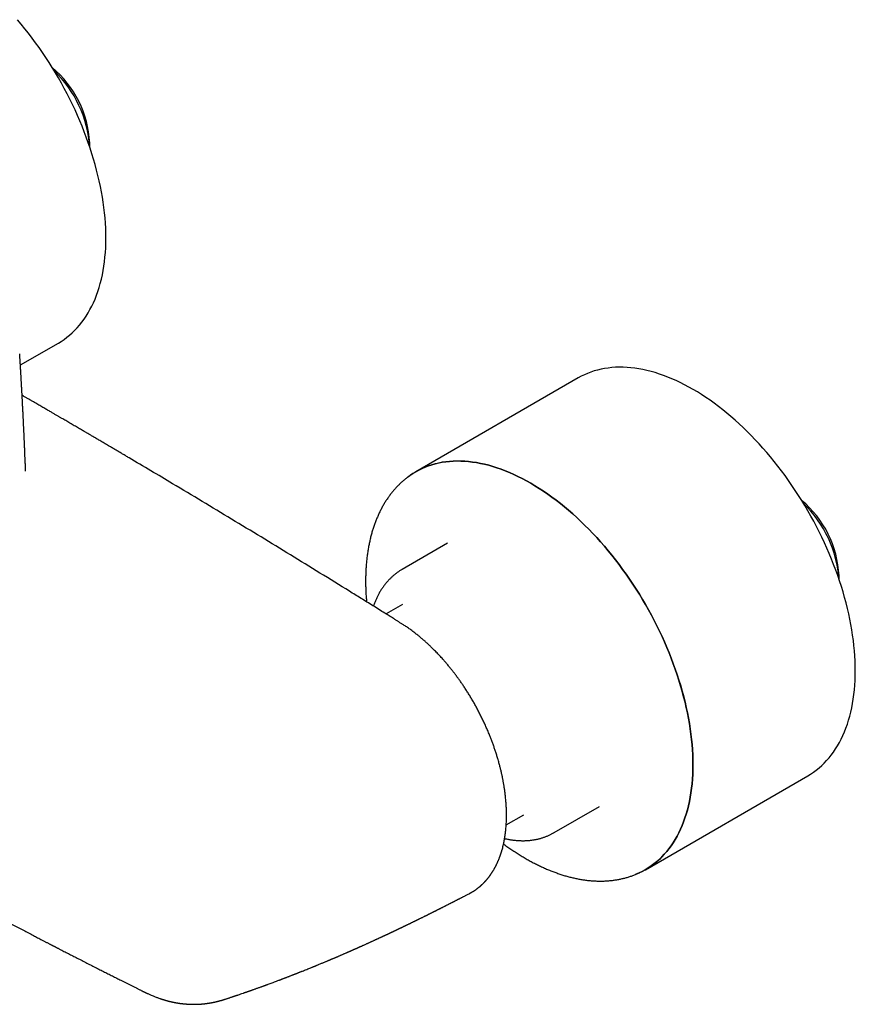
# Model space of a CAD drawing. Header units: millimetres. Extents: x 8 to 938, y 12 to 555.
# Tile 23 of 26: x 803 to 921, y 124 to 263. Entities that reach past the tile are written whole.
import ezdxf

# ---------------------------------------------------------------- set-up
doc = ezdxf.new("R2010")
doc.units = ezdxf.units.MM

msp = doc.modelspace()

# ---------------------------------------------------------------- linework, layer by layer
at = {"color": 7, "linetype": 'Continuous', "lineweight": 30}
for p, q in [((812.61, 245.12), (812.61, 245.69)), ((802.8, 214.26), (808.17, 217.36)), ((881.74, 212.42), (858.76, 199.15)), ((863.27, 189.06), (856.83, 185.34)), ((918.67, 183.89), (918.67, 184.46)), ((856.87, 180.37), (854.55, 179.03)), ((891.26, 142.86), (914.24, 156.13)), ((871.56, 149.18), (874.05, 150.62)), ((878.33, 148.1), (884.77, 151.81))]:
    msp.add_line(p, q, dxfattribs=at)
at = {"color": 7, "linetype": 'Continuous', "lineweight": 30, "flags": 128}
for points in [[(808.17, 217.36), (808.58, 217.6), (808.99, 217.88), (809.38, 218.17), (809.77, 218.48), (810.14, 218.81), (810.5, 219.16), (810.85, 219.53), (811.18, 219.91), (811.5, 220.31), (811.81, 220.73), (812.11, 221.17), (812.39, 221.62), (812.65, 222.09), (812.91, 222.57), (813.14, 223.07), (813.37, 223.59), (813.58, 224.12), (813.77, 224.67), (813.95, 225.23), (814.11, 225.8), (814.26, 226.39), (814.4, 226.99), (814.51, 227.6), (814.62, 228.23), (814.7, 228.86), (814.77, 229.51), (814.83, 230.17), (814.87, 230.84), (814.89, 231.52), (814.9, 232.21), (814.89, 232.91), (814.87, 233.62), (814.83, 234.34), (814.78, 235.06), (814.71, 235.79), (814.62, 236.53), (814.52, 237.27), (814.4, 238.02), (814.27, 238.77), (814.12, 239.53), (813.96, 240.29), (813.78, 241.06), (813.59, 241.83), (813.38, 242.6), (813.16, 243.38), (812.92, 244.15), (812.67, 244.93), (812.41, 245.7), (812.13, 246.48), (811.83, 247.26), (811.53, 248.03), (811.21, 248.8), (810.87, 249.57), (810.53, 250.34), (810.17, 251.11), (809.79, 251.87), (809.41, 252.62), (809.01, 253.38), (808.6, 254.12), (808.19, 254.86), (807.75, 255.6), (807.31, 256.32), (806.86, 257.04), (806.4, 257.75), (805.93, 258.46), (805.45, 259.15), (804.95, 259.84), (804.45, 260.51), (803.95, 261.18), (803.43, 261.83), (802.9, 262.47), (802.37, 263.1)], [(914.24, 156.13), (914.64, 156.37), (915.05, 156.65), (915.45, 156.94), (915.83, 157.25), (916.21, 157.58), (916.57, 157.93), (916.91, 158.3), (917.25, 158.68), (917.57, 159.08), (917.88, 159.5), (918.17, 159.94), (918.45, 160.39), (918.72, 160.86), (918.97, 161.34), (919.21, 161.84), (919.43, 162.36), (919.64, 162.89), (919.84, 163.44), (920.02, 164), (920.18, 164.57), (920.33, 165.16), (920.46, 165.76), (920.58, 166.37), (920.68, 167), (920.77, 167.63), (920.84, 168.28), (920.9, 168.94), (920.94, 169.61), (920.96, 170.29), (920.97, 170.98), (920.96, 171.68), (920.94, 172.39), (920.9, 173.1), (920.84, 173.83), (920.77, 174.56), (920.69, 175.3), (920.59, 176.04), (920.47, 176.79), (920.34, 177.54), (920.19, 178.3), (920.03, 179.06), (919.85, 179.83), (919.66, 180.6), (919.45, 181.37), (919.23, 182.15), (918.99, 182.92), (918.74, 183.7), (918.47, 184.47), (918.19, 185.25), (917.9, 186.03), (917.59, 186.8), (917.27, 187.57), (916.94, 188.34), (916.59, 189.11), (916.23, 189.88), (915.86, 190.64), (915.48, 191.39), (915.08, 192.15), (914.67, 192.89), (914.25, 193.63), (913.82, 194.37), (913.38, 195.09), (912.93, 195.81), (912.47, 196.52), (911.99, 197.23), (911.51, 197.92), (911.02, 198.61), (910.52, 199.28), (910.01, 199.95), (909.5, 200.6), (908.97, 201.24), (908.44, 201.87), (907.9, 202.49), (907.35, 203.1), (906.8, 203.69), (906.24, 204.27), (905.68, 204.84), (905.11, 205.39), (904.53, 205.93), (903.95, 206.46), (903.37, 206.96), (902.79, 207.46), (902.2, 207.93), (901.6, 208.39), (901.01, 208.84), (900.41, 209.26), (899.81, 209.67), (899.21, 210.07), (898.61, 210.44), (898.01, 210.8), (897.41, 211.14), (896.8, 211.46), (896.2, 211.76), (895.61, 212.04), (895.01, 212.31), (894.41, 212.55), (893.82, 212.78), (893.23, 212.98), (892.64, 213.17), (892.06, 213.33), (891.48, 213.48), (890.91, 213.61), (890.34, 213.71), (889.77, 213.8), (889.21, 213.87), (888.66, 213.91), (888.11, 213.94), (887.57, 213.94), (887.04, 213.93), (886.51, 213.89), (886, 213.83), (885.49, 213.76), (884.99, 213.66), (884.5, 213.54), (884.01, 213.41), (883.54, 213.25), (883.08, 213.07), (882.62, 212.88), (882.18, 212.66), (881.75, 212.43), (881.74, 212.42)], [(857.6, 198.38), (857.94, 198.63), (858.35, 198.91), (858.77, 199.16), (859.2, 199.4), (859.65, 199.61), (860.1, 199.81), (860.56, 199.99), (861.03, 200.14), (861.52, 200.28), (862.01, 200.4), (862.51, 200.49), (863.02, 200.57), (863.53, 200.62), (864.06, 200.66), (864.59, 200.68), (865.13, 200.67), (865.68, 200.65), (866.23, 200.6), (866.79, 200.53), (867.36, 200.45), (867.93, 200.34), (868.5, 200.22), (869.08, 200.07), (869.66, 199.9), (870.25, 199.72), (870.84, 199.51), (871.43, 199.29), (872.03, 199.04), (872.63, 198.78), (873.22, 198.49), (873.83, 198.19), (874.43, 197.87), (875.03, 197.53), (875.63, 197.18), (876.23, 196.8), (876.83, 196.41), (877.43, 196), (878.03, 195.57), (878.62, 195.13), (879.22, 194.67), (879.81, 194.19), (880.39, 193.7), (880.98, 193.19), (881.55, 192.67), (882.13, 192.13), (882.7, 191.57), (883.26, 191.01), (883.82, 190.43), (884.37, 189.83), (884.92, 189.23), (885.46, 188.61), (885.99, 187.98), (886.52, 187.33), (887.03, 186.68), (887.54, 186.01), (888.04, 185.34), (888.53, 184.65), (889.01, 183.96), (889.49, 183.26), (889.95, 182.55), (890.4, 181.83), (890.84, 181.1), (891.27, 180.37), (891.69, 179.63), (892.1, 178.88), (892.5, 178.13), (892.88, 177.37), (893.25, 176.61), (893.61, 175.85), (893.96, 175.08), (894.29, 174.31), (894.61, 173.53), (894.92, 172.76), (895.21, 171.98), (895.49, 171.21), (895.76, 170.43), (896.01, 169.65), (896.25, 168.88), (896.47, 168.11), (896.68, 167.33), (896.87, 166.56), (897.05, 165.8), (897.21, 165.03), (897.36, 164.28), (897.49, 163.52), (897.61, 162.77), (897.71, 162.03), (897.79, 161.29), (897.86, 160.56), (897.92, 159.84), (897.96, 159.12), (897.98, 158.42), (897.99, 157.72), (897.98, 157.03), (897.96, 156.35), (897.92, 155.68), (897.86, 155.02), (897.79, 154.37), (897.7, 153.73), (897.6, 153.11), (897.48, 152.49), (897.35, 151.89), (897.2, 151.3), (897.04, 150.73), (896.86, 150.17), (896.66, 149.62), (896.45, 149.09), (896.23, 148.58), (895.99, 148.08), (895.74, 147.59), (895.47, 147.12), (895.19, 146.67), (894.9, 146.23), (894.59, 145.82), (894.27, 145.41), (893.93, 145.03), (893.59, 144.66), (893.23, 144.32), (892.85, 143.99), (892.47, 143.67), (892.07, 143.38), (891.66, 143.11), (891.24, 142.85), (890.81, 142.62), (890.37, 142.4), (889.92, 142.21), (889.85, 142.18)], [(890.48, 142.46), (890.81, 142.62), (891.24, 142.86), (891.66, 143.11), (892.07, 143.38), (892.47, 143.68), (892.85, 143.99), (893.22, 144.32), (893.59, 144.67), (893.93, 145.03), (894.27, 145.42), (894.59, 145.82), (894.9, 146.24), (895.19, 146.67), (895.47, 147.13), (895.74, 147.59), (895.99, 148.08), (896.23, 148.58), (896.45, 149.1), (896.66, 149.63), (896.85, 150.17), (897.03, 150.73), (897.2, 151.31), (897.35, 151.89), (897.48, 152.49), (897.6, 153.11), (897.7, 153.73), (897.79, 154.37), (897.86, 155.02), (897.91, 155.68), (897.95, 156.35), (897.98, 157.03), (897.99, 157.72), (897.98, 158.42), (897.96, 159.12), (897.92, 159.84), (897.86, 160.56), (897.79, 161.29), (897.71, 162.03), (897.6, 162.77), (897.49, 163.52), (897.36, 164.28), (897.21, 165.04), (897.05, 165.8), (896.87, 166.56), (896.67, 167.33), (896.47, 168.11), (896.24, 168.88), (896.01, 169.65), (895.76, 170.43), (895.49, 171.21), (895.21, 171.98), (894.92, 172.76), (894.61, 173.53), (894.29, 174.31), (893.96, 175.08), (893.61, 175.85), (893.25, 176.61), (892.88, 177.37), (892.49, 178.13), (892.1, 178.88), (891.69, 179.62), (891.27, 180.36), (890.84, 181.1), (890.4, 181.83), (889.95, 182.54), (889.48, 183.26), (889.01, 183.96), (888.53, 184.65), (888.04, 185.34), (887.54, 186.01), (887.03, 186.68), (886.51, 187.33), (885.99, 187.97), (885.46, 188.61), (884.92, 189.23), (884.37, 189.83), (883.82, 190.43), (883.26, 191.01), (882.7, 191.57), (882.13, 192.13), (881.55, 192.66), (880.97, 193.19), (880.39, 193.7), (879.8, 194.19), (879.22, 194.66), (878.62, 195.12), (878.03, 195.57), (877.43, 196), (876.83, 196.41), (876.23, 196.8), (875.63, 197.17), (875.03, 197.53), (874.43, 197.87), (873.83, 198.19), (873.22, 198.49), (872.63, 198.77), (872.03, 199.04), (871.43, 199.28), (870.84, 199.51), (870.25, 199.71), (869.66, 199.9), (869.08, 200.07), (868.5, 200.21), (867.93, 200.34), (867.36, 200.44), (866.79, 200.53), (866.23, 200.6), (865.68, 200.64), (865.13, 200.67), (864.59, 200.67), (864.06, 200.66), (863.54, 200.62), (863.02, 200.57), (862.51, 200.49), (862.01, 200.39), (861.52, 200.28), (861.04, 200.14), (860.56, 199.98), (860.1, 199.81), (859.65, 199.61), (859.2, 199.39), (858.77, 199.16), (858.35, 198.9), (858.02, 198.69)]]:
    msp.add_lwpolyline(points, dxfattribs=at)
at = {"color": 7, "linetype": 'Continuous', "lineweight": 30}
for centre, radius, start, end in [((797.75, 244.93), 14.88, 2.9288, 50.05), ((796.07, 243.96), 16.58, 4.0134, 46.0739), ((903.81, 183.7), 14.88, 2.9288, 50.05), ((902.13, 182.73), 16.58, 4.0134, 46.0739)]:
    msp.add_arc(centre, radius, start, end, dxfattribs=at)
for points, knots in [([(803.52, 199.66), (803.52, 199.71), (803.52, 199.77), (803.51, 199.85), (803.51, 199.92), (803.51, 199.99), (803.5, 200.07), (803.5, 200.17), (803.5, 200.27), (803.49, 200.37), (803.49, 200.48), (803.48, 200.61), (803.47, 200.82), (803.46, 201.14), (803.44, 201.54), (803.43, 201.87), (803.42, 202.12), (803.41, 202.27), (803.41, 202.41), (803.4, 202.54), (803.4, 202.66), (803.39, 202.77), (803.39, 202.87), (803.38, 202.96), (803.38, 203.06), (803.37, 203.16), (803.37, 203.27), (803.36, 203.4), (803.36, 203.54), (803.35, 203.7), (803.34, 203.87), (803.33, 204.06), (803.33, 204.25), (803.32, 204.44), (803.31, 204.63), (803.3, 204.82), (803.29, 205.01), (803.28, 205.21), (803.27, 205.42), (803.26, 205.61), (803.25, 205.8), (803.24, 205.99), (803.24, 206.17), (803.23, 206.34), (803.22, 206.52), (803.21, 206.71), (803.2, 206.91), (803.19, 207.12), (803.18, 207.33), (803.17, 207.56), (803.16, 207.78), (803.14, 208.02), (803.13, 208.24), (803.12, 208.47), (803.11, 208.68), (803.1, 208.89), (803.09, 209.08), (803.08, 209.28), (803.07, 209.46), (803.06, 209.64), (803.05, 209.79), (803.04, 209.92), (803.04, 210.04), (803.03, 210.14), (803.03, 210.25), (803.02, 210.35), (803.01, 210.47), (803.01, 210.61), (803, 210.75), (802.99, 210.9), (802.98, 211.06), (802.97, 211.23), (802.96, 211.41), (802.95, 211.62), (802.94, 211.85), (802.92, 212.1), (802.91, 212.34), (802.9, 212.55), (802.89, 212.76), (802.88, 212.95), (802.86, 213.13), (802.85, 213.31), (802.85, 213.45), (802.84, 213.56), (802.83, 213.64), (802.83, 213.72), (802.82, 213.81), (802.82, 213.92), (802.81, 214.03), (802.8, 214.16), (802.8, 214.29), (802.79, 214.45), (802.77, 214.64), (802.76, 214.85), (802.75, 215.07), (802.73, 215.32), (802.72, 215.58), (802.71, 215.76), (802.7, 215.85)], [0, 0, 0, 0, 0.007973, 0.011988, 0.015686, 0.019886, 0.025145, 0.031463, 0.037171, 0.043533, 0.050548, 0.058218, 0.066318, 0.090874, 0.116084, 0.141948, 0.151808, 0.161273, 0.170062, 0.178176, 0.185614, 0.192377, 0.198465, 0.203877, 0.209455, 0.215788, 0.222883, 0.230739, 0.239355, 0.248733, 0.259601, 0.271338, 0.283533, 0.295301, 0.30714, 0.318479, 0.329318, 0.34305, 0.355886, 0.367825, 0.379234, 0.390619, 0.401743, 0.412607, 0.423378, 0.434927, 0.447379, 0.460735, 0.473632, 0.487273, 0.501621, 0.515986, 0.530102, 0.543971, 0.557592, 0.56986, 0.581919, 0.593771, 0.605373, 0.616221, 0.626161, 0.63396, 0.641091, 0.647556, 0.65348, 0.660025, 0.667477, 0.675834, 0.684291, 0.693508, 0.703488, 0.714228, 0.725624, 0.736812, 0.753129, 0.768516, 0.782973, 0.796499, 0.809095, 0.820676, 0.831954, 0.842983, 0.853761, 0.858509, 0.863206, 0.868082, 0.873698, 0.880081, 0.887095, 0.894848, 0.90334, 0.912571, 0.924524, 0.937525, 0.951573, 0.966668, 0.98281, 1, 1, 1, 1]), ([(866.87, 139.78), (866.88, 139.79), (866.91, 139.81), (866.96, 139.84), (867.01, 139.87), (867.05, 139.9), (867.08, 139.92), (867.11, 139.94), (867.14, 139.96), (867.18, 139.98), (867.22, 140.01), (867.28, 140.05), (867.34, 140.1), (867.4, 140.14), (867.47, 140.19), (867.55, 140.26), (867.64, 140.33), (867.72, 140.39), (867.78, 140.44), (867.83, 140.48), (867.88, 140.52), (867.92, 140.55), (867.95, 140.58), (867.98, 140.61), (868.01, 140.64), (868.05, 140.68), (868.1, 140.72), (868.15, 140.77), (868.21, 140.82), (868.27, 140.88), (868.34, 140.94), (868.4, 141.01), (868.46, 141.07), (868.52, 141.14), (868.57, 141.19), (868.61, 141.24), (868.65, 141.27), (868.67, 141.3), (868.7, 141.33), (868.72, 141.35), (868.74, 141.38), (868.77, 141.41), (868.81, 141.45), (868.85, 141.5), (868.89, 141.55), (868.93, 141.6), (868.98, 141.66), (869.03, 141.72), (869.08, 141.79), (869.13, 141.85), (869.18, 141.92), (869.23, 141.98), (869.27, 142.05), (869.31, 142.1), (869.35, 142.15), (869.37, 142.19), (869.39, 142.22), (869.41, 142.25), (869.43, 142.28), (869.46, 142.32), (869.5, 142.37), (869.54, 142.44), (869.59, 142.51), (869.64, 142.59), (869.7, 142.69), (869.76, 142.79), (869.82, 142.89), (869.86, 142.96), (869.89, 143.01), (869.92, 143.07), (869.95, 143.12), (869.98, 143.18), (870.01, 143.23), (870.03, 143.28), (870.06, 143.32), (870.07, 143.36), (870.09, 143.38), (870.1, 143.4), (870.11, 143.42), (870.12, 143.45), (870.13, 143.48), (870.15, 143.52), (870.18, 143.56), (870.21, 143.64), (870.26, 143.74), (870.31, 143.86), (870.37, 143.98), (870.42, 144.1), (870.47, 144.22), (870.52, 144.34), (870.57, 144.46), (870.61, 144.57), (870.65, 144.68), (870.69, 144.79), (870.72, 144.87), (870.75, 144.94), (870.77, 145), (870.79, 145.06), (870.8, 145.1), (870.81, 145.13), (870.82, 145.17), (870.84, 145.22), (870.86, 145.27), (870.88, 145.34), (870.9, 145.41), (870.92, 145.49), (870.95, 145.57), (870.99, 145.73), (871.06, 145.97), (871.14, 146.29), (871.2, 146.55), (871.23, 146.74), (871.26, 146.85), (871.27, 146.95), (871.29, 147.03), (871.31, 147.11), (871.32, 147.18), (871.33, 147.23), (871.33, 147.27), (871.34, 147.3), (871.34, 147.33), (871.35, 147.36), (871.35, 147.4), (871.36, 147.44), (871.37, 147.5), (871.38, 147.56), (871.39, 147.63), (871.41, 147.73), (871.42, 147.85), (871.44, 147.97), (871.46, 148.1), (871.48, 148.31), (871.51, 148.58), (871.54, 148.91), (871.56, 149.24), (871.58, 149.52), (871.59, 149.75), (871.59, 149.93), (871.6, 150.1), (871.6, 150.26), (871.6, 150.39), (871.6, 150.49), (871.6, 150.57), (871.6, 150.65), (871.6, 150.7), (871.6, 150.75), (871.6, 150.79), (871.6, 150.83), (871.6, 150.89), (871.6, 150.96), (871.6, 151.05), (871.6, 151.15), (871.59, 151.25), (871.59, 151.36), (871.58, 151.52), (871.57, 151.74), (871.56, 152.02), (871.54, 152.32), (871.51, 152.63), (871.48, 152.96), (871.45, 153.28), (871.41, 153.58), (871.38, 153.85), (871.34, 154.1), (871.31, 154.35), (871.27, 154.59), (871.23, 154.83), (871.19, 155.06), (871.15, 155.28), (871.11, 155.5), (871.07, 155.7), (871.04, 155.87), (871.01, 156.02), (870.98, 156.17), (870.95, 156.31), (870.91, 156.46), (870.87, 156.64), (870.82, 156.85), (870.77, 157.08), (870.71, 157.32), (870.64, 157.58), (870.57, 157.85), (870.49, 158.13), (870.39, 158.5), (870.25, 158.94), (870.09, 159.46), (869.92, 159.97), (869.75, 160.47), (869.57, 160.96), (869.38, 161.45), (869.17, 161.98), (868.94, 162.54), (868.68, 163.13), (868.41, 163.72), (868.13, 164.29), (867.85, 164.86), (867.56, 165.42), (867.27, 165.96), (866.98, 166.49), (866.69, 166.99), (866.39, 167.48), (866.08, 167.98), (865.77, 168.47), (865.46, 168.92), (865.17, 169.36), (864.88, 169.76), (864.59, 170.16), (864.29, 170.56), (863.99, 170.95), (863.69, 171.34), (863.37, 171.72), (863.04, 172.11), (862.75, 172.46), (862.48, 172.76), (862.24, 173.02), (862.01, 173.27), (861.77, 173.52), (861.54, 173.75), (861.33, 173.97), (861.13, 174.16), (860.95, 174.34), (860.78, 174.51), (860.62, 174.66), (860.48, 174.79), (860.35, 174.9), (860.24, 175), (860.13, 175.11), (860, 175.22), (859.87, 175.34), (859.73, 175.46), (859.57, 175.59), (859.4, 175.73), (859.22, 175.88), (859.03, 176.04), (858.82, 176.2), (858.59, 176.38), (858.34, 176.57), (858.08, 176.77), (857.83, 176.95), (857.59, 177.11), (857.36, 177.27), (857.14, 177.41), (856.94, 177.54), (856.77, 177.65), (856.6, 177.75), (856.44, 177.85), (856.28, 177.95), (856.12, 178.06), (855.95, 178.16), (855.78, 178.27), (855.56, 178.4), (855.3, 178.56), (855, 178.75), (854.69, 178.95), (854.2, 179.25), (853.53, 179.67), (852.69, 180.2), (851.85, 180.72), (851.01, 181.23), (850.19, 181.74), (848.25, 182.94), (845.2, 184.83), (841.03, 187.38), (836.86, 189.93), (832.69, 192.45), (828.52, 194.96), (824.71, 197.24), (821.26, 199.3), (819.05, 200.6), (817.72, 201.39), (817.27, 201.66), (816.82, 201.92), (816.37, 202.19), (815.91, 202.46), (815.39, 202.77), (814.81, 203.11), (814.3, 203.41), (813.91, 203.63), (813.66, 203.78), (813.41, 203.93), (813.18, 204.06), (812.96, 204.19), (812.76, 204.31), (812.56, 204.43), (812.37, 204.54), (812.18, 204.65), (812, 204.75), (811.8, 204.87), (811.57, 205.01), (811.3, 205.16), (811.02, 205.33), (810.73, 205.5), (810.43, 205.67), (810.12, 205.85), (809.81, 206.03), (809.51, 206.21), (809.22, 206.38), (808.94, 206.55), (808.7, 206.68), (808.5, 206.8), (808.35, 206.89), (808.2, 206.97), (808.04, 207.07), (807.87, 207.17), (807.69, 207.27), (807.49, 207.39), (807.29, 207.5), (807.08, 207.63), (806.86, 207.75), (806.62, 207.89), (806.38, 208.03), (806.12, 208.18), (805.85, 208.34), (805.56, 208.51), (805.27, 208.68), (804.96, 208.86), (804.64, 209.04), (804.31, 209.23), (803.98, 209.42), (803.64, 209.62), (803.33, 209.8), (803.13, 209.92), (803.04, 209.97)], [0, 0, 0, 0, 0.000615, 0.001461, 0.002211, 0.002865, 0.003423, 0.003885, 0.004263, 0.004801, 0.005505, 0.006374, 0.007388, 0.008403, 0.009392, 0.010894, 0.012333, 0.013706, 0.014674, 0.015539, 0.016302, 0.016962, 0.017521, 0.017991, 0.018565, 0.019243, 0.020025, 0.020881, 0.021988, 0.023108, 0.024241, 0.025388, 0.026548, 0.027702, 0.028739, 0.029398, 0.02999, 0.030514, 0.030971, 0.031364, 0.031792, 0.032308, 0.032978, 0.033754, 0.034615, 0.035491, 0.036377, 0.037377, 0.03839, 0.039416, 0.040454, 0.041503, 0.042473, 0.04332, 0.044044, 0.044587, 0.045031, 0.045392, 0.045834, 0.046397, 0.047282, 0.048204, 0.049149, 0.050452, 0.051825, 0.053307, 0.054898, 0.055617, 0.056356, 0.057115, 0.057895, 0.058665, 0.05935, 0.060044, 0.060613, 0.061059, 0.061381, 0.061586, 0.061814, 0.062142, 0.062569, 0.063095, 0.06372, 0.064444, 0.065958, 0.067517, 0.069059, 0.070584, 0.072092, 0.073584, 0.075058, 0.076484, 0.077823, 0.079042, 0.080141, 0.08092, 0.081625, 0.082238, 0.082744, 0.083101, 0.083546, 0.084089, 0.084732, 0.085474, 0.086299, 0.08721, 0.088137, 0.089065, 0.092658, 0.096278, 0.099929, 0.101164, 0.102329, 0.103381, 0.104319, 0.105144, 0.105855, 0.106452, 0.106841, 0.10716, 0.10741, 0.107697, 0.108094, 0.108589, 0.109157, 0.109783, 0.110467, 0.111547, 0.112747, 0.114067, 0.115458, 0.116834, 0.120303, 0.12366, 0.126905, 0.130038, 0.131912, 0.133656, 0.13527, 0.136754, 0.138109, 0.13898, 0.139789, 0.140489, 0.141034, 0.141361, 0.141726, 0.142167, 0.142685, 0.1434, 0.144224, 0.145154, 0.14614, 0.14715, 0.148187, 0.15064, 0.153228, 0.15595, 0.158806, 0.161797, 0.164923, 0.167424, 0.169835, 0.172149, 0.174365, 0.176485, 0.178507, 0.180597, 0.182571, 0.18443, 0.186173, 0.187801, 0.188999, 0.190196, 0.191462, 0.192797, 0.1942, 0.196088, 0.198088, 0.200198, 0.202418, 0.20475, 0.207194, 0.209718, 0.214188, 0.218599, 0.22295, 0.22724, 0.231471, 0.235642, 0.239769, 0.24497, 0.250112, 0.255194, 0.260213, 0.265174, 0.270121, 0.275066, 0.279598, 0.284131, 0.288665, 0.293204, 0.297746, 0.302296, 0.306193, 0.310097, 0.314002, 0.317897, 0.32183, 0.325762, 0.329765, 0.33384, 0.337989, 0.340798, 0.343642, 0.346522, 0.349363, 0.35206, 0.35461, 0.35688, 0.35902, 0.361029, 0.362908, 0.364654, 0.365848, 0.367095, 0.368432, 0.369858, 0.371375, 0.372981, 0.374675, 0.376642, 0.378715, 0.380896, 0.383184, 0.38558, 0.38863, 0.39155, 0.39434, 0.396996, 0.399518, 0.401909, 0.40417, 0.406043, 0.407817, 0.409533, 0.411298, 0.413116, 0.414988, 0.416913, 0.418891, 0.422109, 0.425463, 0.428922, 0.432388, 0.441756, 0.451114, 0.460427, 0.469643, 0.478758, 0.487817, 0.533934, 0.580051, 0.626168, 0.672285, 0.718402, 0.764519, 0.798608, 0.832698, 0.837698, 0.842697, 0.847697, 0.852698, 0.857757, 0.862913, 0.869868, 0.876992, 0.879837, 0.88266, 0.88539, 0.888025, 0.890381, 0.892655, 0.894849, 0.896962, 0.898994, 0.900947, 0.902908, 0.905717, 0.908656, 0.911723, 0.91492, 0.918315, 0.92178, 0.925172, 0.928485, 0.93172, 0.934877, 0.937956, 0.939646, 0.941311, 0.942953, 0.94468, 0.946571, 0.948624, 0.950841, 0.953017, 0.95533, 0.95778, 0.960367, 0.963091, 0.965953, 0.968952, 0.972088, 0.975361, 0.978771, 0.982318, 0.986003, 0.989603, 0.993324, 0.997168, 1, 1, 1, 1]), ([(803.53, 199.25), (803.53, 199.25), (803.53, 199.25), (803.53, 199.26), (803.53, 199.27), (803.53, 199.28), (803.53, 199.3), (803.53, 199.31), (803.53, 199.32), (803.53, 199.34), (803.53, 199.37), (803.53, 199.39), (803.53, 199.42), (803.52, 199.44), (803.52, 199.47), (803.52, 199.5), (803.52, 199.55), (803.52, 199.6), (803.52, 199.63), (803.52, 199.64)], [0, 0, 0, 0, 0.04057, 0.158871, 0.270271, 0.374864, 0.416145, 0.457742, 0.500506, 0.54898, 0.606485, 0.664244, 0.706293, 0.741531, 0.777642, 0.826434, 0.888281, 0.963301, 1, 1, 1, 1]), ([(858.02, 198.69), (858.01, 198.67), (857.92, 198.62), (857.77, 198.51), (857.58, 198.37), (857.39, 198.22), (857.2, 198.06), (857.01, 197.91), (856.83, 197.75), (856.65, 197.58), (856.47, 197.41), (856.3, 197.24), (856.12, 197.06), (855.96, 196.88), (855.79, 196.7), (855.63, 196.51), (855.46, 196.32), (855.31, 196.12), (855.15, 195.92), (855, 195.71), (854.85, 195.51), (854.71, 195.29), (854.56, 195.08), (854.42, 194.86), (854.29, 194.64), (854.15, 194.41), (854.02, 194.18), (853.9, 193.94), (853.78, 193.71), (853.66, 193.46), (853.54, 193.22), (853.43, 192.97), (853.32, 192.72), (853.21, 192.46), (853.11, 192.21), (853.01, 191.94), (852.91, 191.68), (852.82, 191.41), (852.73, 191.14), (852.64, 190.87), (852.56, 190.59), (852.48, 190.31), (852.4, 190.02), (852.33, 189.74), (852.27, 189.45), (852.2, 189.16), (852.14, 188.86), (852.08, 188.57), (852.03, 188.27), (851.98, 187.96), (851.93, 187.66), (851.89, 187.35), (851.85, 187.04), (851.81, 186.73), (851.78, 186.41), (851.75, 186.1), (851.73, 185.78), (851.71, 185.46), (851.69, 185.13), (851.68, 184.81), (851.67, 184.48), (851.66, 184.15), (851.66, 183.82), (851.66, 183.49), (851.66, 183.15), (851.67, 182.81), (851.68, 182.48), (851.69, 182.14), (851.71, 181.79), (851.74, 181.45), (851.76, 181.11), (851.78, 180.87), (851.79, 180.75), (851.79, 180.75)], [0, 0, 0, 0, 0.0036867, 0.0176773, 0.0316736, 0.0456768, 0.0596885, 0.0737098, 0.0877421, 0.1017864, 0.115844, 0.1299158, 0.1440028, 0.1581059, 0.172226, 0.1863636, 0.2005194, 0.214694, 0.2288877, 0.2431009, 0.2573339, 0.2715868, 0.2858596, 0.3001524, 0.314465, 0.3287972, 0.3431488, 0.3575194, 0.3719087, 0.3863162, 0.4007414, 0.4151837, 0.4296426, 0.4441173, 0.4586073, 0.4731118, 0.4876302, 0.5021618, 0.5167057, 0.5312613, 0.5458279, 0.5604047, 0.5749911, 0.5895862, 0.6041895, 0.6188003, 0.6334179, 0.6480417, 0.6626711, 0.6773056, 0.6919445, 0.7065873, 0.7212336, 0.7358828, 0.7505346, 0.7651884, 0.7798439, 0.7945008, 0.8091586, 0.8238171, 0.838476, 0.8531348, 0.8677934, 0.8824515, 0.8971089, 0.9117654, 0.9264209, 0.9410751, 0.9557279, 0.9703793, 0.985029, 0.999677, 1, 1, 1, 1]), ([(856.83, 185.34), (856.8, 185.32), (856.71, 185.27), (856.56, 185.18), (856.39, 185.07), (856.23, 184.96), (856.06, 184.84), (855.9, 184.72), (855.74, 184.59), (855.59, 184.46), (855.44, 184.33), (855.28, 184.19), (855.14, 184.04), (854.99, 183.9), (854.85, 183.74), (854.71, 183.59), (854.57, 183.43), (854.44, 183.26), (854.31, 183.1), (854.18, 182.92), (854.06, 182.75), (853.93, 182.57), (853.82, 182.38), (853.7, 182.19), (853.59, 182), (853.48, 181.8), (853.38, 181.6), (853.27, 181.4), (853.18, 181.19), (853.08, 180.98), (852.99, 180.76), (852.9, 180.55), (852.83, 180.34), (852.78, 180.21), (852.76, 180.15)], [0, 0, 0, 0, 0.01773, 0.048549, 0.079401, 0.110291, 0.141226, 0.172213, 0.203256, 0.234362, 0.265536, 0.296784, 0.328111, 0.35952, 0.391017, 0.422606, 0.454288, 0.486068, 0.517948, 0.549928, 0.582012, 0.614199, 0.64649, 0.678884, 0.71138, 0.743978, 0.776674, 0.809468, 0.842357, 0.875336, 0.908404, 0.941556, 0.974789, 1, 1, 1, 1]), ([(766.92, 154.24), (767.02, 154.18), (767.21, 154.07), (767.48, 153.92), (767.74, 153.76), (767.99, 153.62), (768.23, 153.49), (768.45, 153.36), (768.65, 153.24), (768.84, 153.14), (769.01, 153.03), (769.18, 152.94), (769.33, 152.85), (769.49, 152.76), (769.63, 152.68), (769.76, 152.61), (769.88, 152.54), (769.97, 152.48), (770.05, 152.44), (770.12, 152.4), (770.17, 152.37), (770.21, 152.35), (770.25, 152.33), (770.29, 152.3), (770.36, 152.26), (770.45, 152.21), (770.55, 152.15), (770.66, 152.09), (770.79, 152.02), (770.92, 151.94), (771.07, 151.86), (771.23, 151.76), (771.41, 151.66), (771.59, 151.56), (771.78, 151.45), (771.98, 151.34), (772.28, 151.17), (772.69, 150.94), (773.21, 150.64), (773.74, 150.34), (774.29, 150.03), (774.82, 149.73), (775.34, 149.44), (775.83, 149.16), (776.33, 148.88), (776.83, 148.6), (777.32, 148.32), (777.79, 148.06), (778.23, 147.81), (778.66, 147.57), (779.07, 147.34), (779.47, 147.11), (779.87, 146.89), (780.26, 146.68), (780.64, 146.46), (781.01, 146.26), (781.36, 146.06), (781.71, 145.87), (782.03, 145.69), (782.33, 145.52), (782.63, 145.36), (782.93, 145.19), (783.24, 145.02), (783.59, 144.83), (783.98, 144.61), (784.41, 144.38), (784.84, 144.14), (785.3, 143.89), (785.76, 143.63), (786.23, 143.37), (786.64, 143.15), (786.99, 142.96), (787.27, 142.81), (787.54, 142.66), (787.8, 142.52), (788.04, 142.38), (788.27, 142.26), (788.49, 142.14), (788.68, 142.03), (788.87, 141.93), (789.04, 141.84), (789.21, 141.75), (789.35, 141.67), (789.49, 141.6), (789.62, 141.53), (789.77, 141.45), (789.92, 141.36), (790.09, 141.27), (790.26, 141.18), (790.45, 141.07), (790.65, 140.97), (790.86, 140.85), (791.08, 140.74), (791.33, 140.6), (791.62, 140.45), (791.94, 140.27), (792.28, 140.09), (792.64, 139.9), (793.01, 139.7), (793.39, 139.49), (793.79, 139.28), (794.2, 139.06), (794.67, 138.81), (795.19, 138.53), (795.75, 138.23), (796.45, 137.85), (797.29, 137.41), (798.26, 136.89), (799.17, 136.41), (800.01, 135.97), (800.78, 135.56), (801.55, 135.16), (802.3, 134.76), (803.04, 134.38), (803.77, 134), (804.45, 133.64), (805.09, 133.31), (805.55, 133.07), (805.87, 132.9), (806.06, 132.81), (806.24, 132.71), (806.41, 132.62), (806.58, 132.54), (806.74, 132.45), (806.88, 132.38), (807.02, 132.31), (807.14, 132.25), (807.25, 132.19), (807.34, 132.14), (807.41, 132.11), (807.48, 132.07), (807.55, 132.04), (807.62, 132), (807.71, 131.95), (807.81, 131.9), (807.93, 131.84), (808.06, 131.77), (808.2, 131.7), (808.35, 131.62), (808.56, 131.52), (808.81, 131.38), (809.13, 131.22), (809.44, 131.06), (809.74, 130.91), (810.05, 130.75), (810.36, 130.59), (810.68, 130.43), (811.01, 130.26), (811.47, 130.03), (812.04, 129.73), (812.73, 129.38), (813.4, 129.04), (814.06, 128.71), (814.71, 128.38), (815.34, 128.06), (815.97, 127.74), (816.58, 127.43), (817.11, 127.17), (817.56, 126.94), (817.94, 126.75), (818.32, 126.56), (818.72, 126.36), (819.04, 126.21), (819.28, 126.09), (819.44, 126), (819.6, 125.92), (819.76, 125.84), (819.9, 125.77), (820.03, 125.71), (820.14, 125.65), (820.22, 125.61), (820.29, 125.58), (820.36, 125.54), (820.42, 125.52), (820.47, 125.49), (820.52, 125.47), (820.57, 125.44), (820.63, 125.41), (820.69, 125.38), (820.76, 125.35), (820.86, 125.3), (821.01, 125.23), (821.22, 125.14), (821.45, 125.04), (821.68, 124.95), (821.89, 124.87), (822.1, 124.79), (822.31, 124.72), (822.48, 124.66), (822.61, 124.61), (822.69, 124.58), (822.78, 124.56), (822.88, 124.53), (822.98, 124.49), (823.08, 124.46), (823.19, 124.43), (823.28, 124.4), (823.36, 124.38), (823.41, 124.37), (823.46, 124.35), (823.51, 124.34), (823.56, 124.33), (823.6, 124.31), (823.64, 124.3), (823.68, 124.29), (823.71, 124.28), (823.74, 124.28), (823.77, 124.27), (823.81, 124.26), (823.87, 124.24), (823.96, 124.22), (824.06, 124.2), (824.14, 124.18), (824.23, 124.16), (824.32, 124.14), (824.41, 124.12), (824.48, 124.11), (824.55, 124.09), (824.61, 124.08), (824.67, 124.07), (824.72, 124.06), (824.76, 124.05), (824.8, 124.04), (824.84, 124.04), (824.88, 124.03), (824.92, 124.02), (824.97, 124.01), (825.03, 124), (825.08, 124), (825.13, 123.99), (825.17, 123.98), (825.22, 123.97), (825.27, 123.97), (825.33, 123.96), (825.38, 123.95), (825.42, 123.94), (825.46, 123.94), (825.5, 123.93), (825.54, 123.93), (825.59, 123.92), (825.66, 123.91), (825.72, 123.91), (825.78, 123.9), (825.83, 123.89), (825.89, 123.89), (825.95, 123.88), (826.02, 123.88), (826.09, 123.87), (826.17, 123.86), (826.25, 123.86), (826.33, 123.85), (826.42, 123.84), (826.5, 123.84), (826.57, 123.83), (826.63, 123.83), (826.69, 123.83), (826.76, 123.83), (826.82, 123.82), (826.87, 123.82), (826.92, 123.82), (826.97, 123.82), (827.02, 123.82), (827.09, 123.82), (827.15, 123.81), (827.22, 123.81), (827.28, 123.81), (827.34, 123.81), (827.39, 123.81), (827.45, 123.81), (827.51, 123.81), (827.59, 123.82), (827.66, 123.82), (827.72, 123.82), (827.78, 123.82), (827.84, 123.82), (827.9, 123.82), (827.96, 123.83), (828.04, 123.83), (828.13, 123.84), (828.22, 123.84), (828.3, 123.85), (828.38, 123.85), (828.47, 123.86), (828.56, 123.87), (828.67, 123.88), (828.77, 123.89), (828.87, 123.9), (828.96, 123.91), (829.03, 123.92), (829.1, 123.93), (829.16, 123.94), (829.24, 123.95), (829.32, 123.96), (829.4, 123.97), (829.47, 123.98), (829.53, 123.99), (829.59, 124), (829.64, 124.01), (829.69, 124.02), (829.74, 124.02), (829.8, 124.04), (829.87, 124.05), (829.94, 124.06), (830, 124.07), (830.06, 124.08), (830.1, 124.09), (830.15, 124.1), (830.21, 124.12), (830.28, 124.13), (830.34, 124.14), (830.4, 124.16), (830.44, 124.17), (830.48, 124.18), (830.52, 124.18), (830.56, 124.2), (830.62, 124.21), (830.68, 124.22), (830.75, 124.24), (830.8, 124.25), (830.85, 124.27), (830.89, 124.28), (830.93, 124.29), (830.97, 124.3), (831.02, 124.31), (831.07, 124.33), (831.12, 124.34), (831.17, 124.35), (831.21, 124.36), (831.25, 124.37), (831.29, 124.39), (831.35, 124.4), (831.41, 124.42), (831.46, 124.44), (831.5, 124.45), (831.54, 124.46), (831.57, 124.47), (831.6, 124.48), (831.65, 124.5), (831.7, 124.51), (831.75, 124.53), (831.77, 124.54)], [0, 0, 0, 0, 0.00465, 0.009092, 0.013325, 0.017349, 0.021165, 0.024771, 0.02798, 0.031004, 0.033842, 0.036494, 0.03896, 0.041538, 0.043875, 0.045973, 0.047831, 0.049449, 0.050672, 0.05171, 0.052563, 0.053231, 0.053722, 0.054196, 0.055489, 0.057027, 0.058608, 0.060386, 0.06236, 0.064529, 0.066946, 0.069566, 0.072391, 0.075417, 0.078533, 0.081687, 0.084879, 0.093025, 0.101406, 0.110024, 0.118879, 0.127969, 0.135725, 0.143645, 0.15173, 0.159852, 0.167754, 0.17543, 0.182458, 0.189285, 0.195911, 0.202334, 0.208555, 0.214933, 0.221084, 0.227007, 0.232704, 0.238173, 0.243415, 0.248153, 0.252893, 0.257748, 0.262716, 0.267799, 0.274448, 0.281282, 0.288302, 0.295508, 0.3029, 0.310477, 0.31824, 0.322658, 0.327135, 0.331516, 0.335667, 0.339586, 0.343211, 0.346614, 0.349793, 0.35275, 0.355538, 0.358093, 0.360417, 0.362511, 0.364611, 0.366895, 0.369362, 0.372013, 0.374848, 0.377866, 0.381063, 0.384384, 0.387808, 0.391337, 0.39636, 0.40158, 0.406997, 0.412612, 0.418531, 0.424655, 0.430984, 0.437518, 0.444258, 0.453258, 0.462196, 0.471064, 0.486725, 0.502161, 0.517372, 0.52979, 0.542054, 0.554163, 0.566089, 0.577802, 0.589302, 0.600588, 0.61015, 0.619553, 0.622476, 0.625383, 0.628274, 0.631075, 0.633708, 0.636171, 0.638465, 0.640589, 0.642544, 0.64433, 0.645615, 0.646794, 0.64787, 0.648854, 0.64993, 0.651362, 0.652994, 0.654828, 0.656862, 0.659096, 0.661526, 0.664044, 0.668786, 0.673693, 0.678763, 0.683428, 0.688223, 0.693149, 0.698204, 0.70339, 0.708637, 0.719704, 0.730526, 0.741105, 0.751441, 0.761532, 0.771534, 0.781349, 0.790976, 0.800416, 0.806264, 0.812181, 0.818207, 0.824342, 0.8306, 0.833153, 0.835744, 0.838355, 0.840795, 0.843021, 0.845027, 0.846801, 0.848005, 0.849066, 0.850018, 0.851009, 0.851562, 0.852275, 0.853115, 0.853984, 0.854873, 0.855774, 0.856682, 0.859551, 0.862012, 0.865298, 0.868623, 0.871437, 0.874062, 0.876979, 0.880205, 0.881433, 0.882527, 0.88374, 0.885116, 0.886552, 0.887873, 0.889284, 0.890948, 0.89172, 0.892364, 0.893021, 0.893695, 0.89436, 0.895024, 0.895517, 0.896049, 0.89653, 0.89692, 0.897253, 0.897694, 0.898266, 0.89987, 0.90119, 0.902282, 0.903403, 0.90466, 0.905862, 0.906908, 0.907678, 0.90858, 0.909386, 0.910073, 0.910639, 0.911121, 0.91164, 0.912108, 0.912617, 0.913324, 0.914145, 0.914901, 0.915508, 0.916012, 0.916629, 0.917383, 0.918142, 0.918784, 0.919374, 0.919904, 0.920372, 0.920852, 0.921457, 0.922456, 0.923383, 0.924085, 0.924712, 0.925441, 0.926276, 0.92722, 0.928151, 0.929103, 0.930099, 0.931266, 0.932487, 0.93355, 0.934454, 0.935156, 0.935929, 0.936752, 0.937601, 0.938338, 0.938946, 0.939545, 0.940198, 0.940964, 0.941891, 0.942851, 0.943622, 0.944249, 0.944869, 0.945601, 0.946486, 0.947453, 0.948382, 0.94925, 0.950013, 0.950703, 0.951392, 0.952179, 0.953149, 0.954433, 0.955562, 0.95655, 0.957591, 0.958694, 0.959954, 0.961133, 0.962506, 0.963911, 0.964946, 0.965806, 0.966596, 0.967392, 0.968303, 0.969418, 0.970386, 0.971329, 0.972125, 0.972767, 0.973376, 0.973993, 0.974628, 0.975448, 0.976366, 0.97727, 0.978013, 0.978649, 0.979234, 0.979816, 0.980521, 0.981468, 0.982237, 0.982927, 0.983448, 0.983892, 0.984334, 0.984915, 0.985614, 0.986434, 0.987293, 0.987972, 0.988559, 0.989002, 0.989482, 0.990014, 0.990635, 0.991335, 0.991947, 0.992472, 0.992953, 0.993434, 0.99402, 0.994712, 0.995468, 0.996152, 0.996658, 0.997077, 0.997469, 0.99782, 0.998358, 0.999085, 1, 1, 1, 1]), ([(871.33, 147.27), (871.39, 147.25), (871.52, 147.22), (871.72, 147.18), (871.95, 147.14), (872.17, 147.1), (872.4, 147.07), (872.62, 147.04), (872.84, 147.02), (873.06, 147), (873.28, 146.98), (873.5, 146.97), (873.72, 146.96), (873.93, 146.96), (874.15, 146.96), (874.36, 146.97), (874.57, 146.98), (874.78, 147), (874.99, 147.02), (875.2, 147.05), (875.41, 147.08), (875.61, 147.11), (875.81, 147.15), (876.01, 147.19), (876.21, 147.24), (876.41, 147.29), (876.6, 147.35), (876.79, 147.41), (876.98, 147.48), (877.17, 147.55), (877.36, 147.62), (877.54, 147.7), (877.72, 147.78), (877.9, 147.87), (878.08, 147.96), (878.22, 148.04), (878.31, 148.09), (878.33, 148.1)], [0, 0, 0, 0, 0.021375, 0.051293, 0.081181, 0.111036, 0.140857, 0.170641, 0.200386, 0.230089, 0.259749, 0.289364, 0.318932, 0.348452, 0.377924, 0.407346, 0.436719, 0.466041, 0.495315, 0.524541, 0.553719, 0.582852, 0.611942, 0.64099, 0.670001, 0.698977, 0.727921, 0.756839, 0.785733, 0.81461, 0.843473, 0.872328, 0.90118, 0.930035, 0.958898, 0.987776, 1, 1, 1, 1]), ([(871.18, 146.5), (871.2, 146.49), (871.31, 146.4), (871.52, 146.25), (871.8, 146.05), (872.09, 145.85), (872.37, 145.66), (872.66, 145.47), (872.95, 145.28), (873.23, 145.1), (873.52, 144.92), (873.81, 144.74), (874.1, 144.57), (874.39, 144.4), (874.67, 144.24), (874.96, 144.08), (875.25, 143.92), (875.54, 143.77), (875.83, 143.62), (876.12, 143.48), (876.41, 143.34), (876.7, 143.21), (876.99, 143.08), (877.27, 142.95), (877.56, 142.83), (877.85, 142.71), (878.14, 142.6), (878.43, 142.49), (878.71, 142.39), (879, 142.29), (879.29, 142.19), (879.57, 142.1), (879.86, 142.01), (880.14, 141.93), (880.42, 141.86), (880.71, 141.78), (880.99, 141.72), (881.27, 141.65), (881.55, 141.59), (881.83, 141.54), (882.11, 141.49), (882.38, 141.44), (882.66, 141.4), (882.94, 141.37), (883.15, 141.34), (883.27, 141.33), (883.3, 141.33)], [0, 0, 0, 0, 0.004359, 0.027911, 0.051467, 0.075027, 0.098589, 0.122155, 0.145723, 0.169295, 0.192869, 0.216445, 0.240024, 0.263605, 0.287187, 0.310771, 0.334356, 0.357941, 0.381527, 0.405112, 0.428697, 0.45228, 0.475862, 0.499441, 0.523017, 0.546589, 0.570156, 0.593719, 0.617275, 0.640825, 0.664366, 0.687899, 0.711423, 0.734935, 0.758436, 0.781924, 0.805397, 0.828856, 0.852299, 0.875724, 0.89913, 0.922516, 0.945882, 0.969225, 0.992545, 1, 1, 1, 1]), ([(883.3, 141.33), (883.35, 141.32), (883.49, 141.31), (883.72, 141.29), (883.99, 141.27), (884.25, 141.26), (884.52, 141.25), (884.79, 141.25), (885.05, 141.25), (885.31, 141.25), (885.58, 141.26), (885.84, 141.28), (886.09, 141.3), (886.35, 141.32), (886.6, 141.35), (886.86, 141.38), (887.11, 141.42), (887.35, 141.46), (887.6, 141.51), (887.85, 141.56), (888.09, 141.62), (888.33, 141.68), (888.57, 141.74), (888.8, 141.81), (889.04, 141.88), (889.27, 141.96), (889.5, 142.04), (889.72, 142.13), (889.95, 142.22), (890.17, 142.32), (890.35, 142.4), (890.45, 142.44), (890.48, 142.46)], [0, 0, 0, 0, 0.019003, 0.054145, 0.089256, 0.124325, 0.159351, 0.194333, 0.22927, 0.26416, 0.299002, 0.333797, 0.368543, 0.403239, 0.437887, 0.472486, 0.507036, 0.541537, 0.575991, 0.610399, 0.644761, 0.67908, 0.713356, 0.747591, 0.781789, 0.81595, 0.850078, 0.884175, 0.918245, 0.952289, 0.986311, 1, 1, 1, 1]), ([(831.76, 124.53), (831.79, 124.54), (831.86, 124.56), (831.97, 124.6), (832.12, 124.65), (832.27, 124.7), (832.42, 124.75), (832.56, 124.8), (832.69, 124.84), (832.8, 124.88), (832.9, 124.91), (832.99, 124.94), (833.07, 124.97), (833.13, 124.99), (833.17, 125), (833.21, 125.02), (833.26, 125.03), (833.32, 125.05), (833.39, 125.07), (833.47, 125.1), (833.56, 125.13), (833.84, 125.23), (834.13, 125.33), (834.42, 125.43), (834.52, 125.46), (834.63, 125.5), (834.73, 125.53), (834.84, 125.57), (834.93, 125.6), (835.02, 125.64), (835.11, 125.66), (835.18, 125.69), (835.24, 125.71), (835.29, 125.73), (835.32, 125.74), (835.34, 125.75), (835.36, 125.75), (835.39, 125.76), (835.43, 125.78), (835.47, 125.79), (835.55, 125.82), (835.67, 125.86), (835.83, 125.92), (836.01, 125.98), (836.19, 126.05), (836.37, 126.11), (836.55, 126.17), (836.73, 126.24), (836.89, 126.3), (837.03, 126.35), (837.15, 126.39), (837.25, 126.43), (837.34, 126.46), (837.43, 126.49), (837.52, 126.53), (837.63, 126.57), (837.75, 126.61), (837.93, 126.67), (838.15, 126.76), (838.43, 126.86), (838.74, 126.98), (839.06, 127.1), (839.3, 127.19), (839.47, 127.25), (839.56, 127.28), (839.63, 127.31), (839.7, 127.33), (839.74, 127.35), (839.79, 127.37), (839.83, 127.39), (839.89, 127.41), (839.97, 127.44), (840.06, 127.48), (840.18, 127.52), (840.31, 127.57), (840.45, 127.62), (840.6, 127.68), (840.75, 127.74), (840.9, 127.8), (841.05, 127.85), (841.2, 127.91), (841.33, 127.96), (841.45, 128.01), (841.58, 128.06), (841.69, 128.1), (841.78, 128.14), (841.85, 128.17), (841.91, 128.19), (841.96, 128.21), (842, 128.23), (842.06, 128.25), (842.13, 128.28), (842.23, 128.32), (842.34, 128.36), (842.46, 128.41), (842.59, 128.46), (842.88, 128.57), (843.32, 128.75), (843.75, 128.92), (844.02, 129.03), (844.12, 129.07), (844.21, 129.11), (844.29, 129.14), (844.34, 129.16), (844.39, 129.18), (844.42, 129.19), (844.45, 129.21), (844.49, 129.22), (844.54, 129.24), (844.6, 129.27), (844.68, 129.3), (844.77, 129.34), (844.88, 129.38), (845.1, 129.48), (845.34, 129.58), (845.6, 129.68), (845.77, 129.75), (845.93, 129.82), (846.08, 129.88), (846.23, 129.94), (846.35, 130), (846.45, 130.04), (846.54, 130.08), (846.63, 130.11), (846.71, 130.15), (846.8, 130.19), (846.9, 130.23), (847.01, 130.28), (847.14, 130.33), (847.28, 130.39), (847.42, 130.45), (847.54, 130.5), (847.66, 130.55), (847.78, 130.6), (847.91, 130.66), (848.06, 130.72), (848.22, 130.79), (848.39, 130.87), (848.56, 130.94), (848.73, 131.02), (848.87, 131.08), (848.98, 131.13), (849.06, 131.16), (849.13, 131.19), (849.18, 131.21), (849.22, 131.23), (849.26, 131.25), (849.3, 131.27), (849.36, 131.29), (849.43, 131.32), (849.5, 131.35), (849.59, 131.39), (849.67, 131.43), (849.75, 131.46), (849.82, 131.49), (849.91, 131.53), (850, 131.57), (850.11, 131.62), (850.2, 131.66), (850.28, 131.69), (850.33, 131.72), (850.38, 131.74), (850.43, 131.76), (850.48, 131.79), (850.55, 131.82), (850.63, 131.85), (850.71, 131.89), (850.8, 131.93), (850.89, 131.97), (850.99, 132.01), (851.1, 132.06), (851.21, 132.11), (851.35, 132.17), (851.5, 132.24), (851.68, 132.32), (851.83, 132.39), (851.97, 132.46), (852.1, 132.51), (852.23, 132.57), (852.37, 132.63), (852.51, 132.7), (852.65, 132.77), (852.8, 132.83), (852.94, 132.9), (853.07, 132.96), (853.2, 133.01), (853.31, 133.07), (853.42, 133.12), (853.53, 133.17), (853.64, 133.22), (853.74, 133.27), (853.84, 133.31), (853.91, 133.35), (853.99, 133.38), (854.07, 133.42), (854.16, 133.46), (854.24, 133.5), (854.3, 133.53), (854.36, 133.56), (854.41, 133.58), (854.46, 133.6), (854.49, 133.62), (854.54, 133.64), (854.59, 133.66), (854.66, 133.69), (854.75, 133.73), (854.84, 133.78), (854.94, 133.82), (855.03, 133.87), (855.14, 133.92), (855.24, 133.97), (855.34, 134.01), (855.44, 134.06), (855.54, 134.11), (855.63, 134.15), (855.71, 134.19), (855.77, 134.22), (855.82, 134.24), (855.86, 134.26), (855.9, 134.28), (855.95, 134.3), (856.01, 134.33), (856.09, 134.37), (856.18, 134.41), (856.28, 134.46), (856.38, 134.51), (856.47, 134.55), (856.55, 134.59), (856.63, 134.63), (856.7, 134.66), (856.77, 134.69), (856.83, 134.72), (856.9, 134.76), (856.97, 134.79), (857.04, 134.83), (857.11, 134.86), (857.17, 134.88), (857.22, 134.91), (857.28, 134.94), (857.35, 134.97), (857.43, 135.01), (857.51, 135.05), (857.61, 135.1), (857.71, 135.15), (857.81, 135.2), (857.91, 135.24), (858, 135.29), (858.1, 135.34), (858.22, 135.39), (858.33, 135.45), (858.44, 135.5), (858.53, 135.55), (858.6, 135.58), (858.65, 135.6), (858.7, 135.63), (858.74, 135.64), (858.76, 135.66), (858.79, 135.67), (858.83, 135.69), (858.89, 135.72), (858.96, 135.75), (859.04, 135.79), (859.13, 135.84), (859.24, 135.89), (859.36, 135.95), (859.48, 136.01), (859.62, 136.08), (859.77, 136.15), (859.9, 136.21), (860, 136.27), (860.08, 136.31), (860.16, 136.35), (860.23, 136.38), (860.29, 136.41), (860.33, 136.43), (860.37, 136.45), (860.39, 136.46), (860.42, 136.47), (860.45, 136.49), (860.5, 136.51), (860.57, 136.55), (860.67, 136.6), (860.79, 136.66), (860.93, 136.73), (861.06, 136.79), (861.2, 136.86), (861.32, 136.92), (861.43, 136.98), (861.53, 137.03), (861.63, 137.08), (861.71, 137.12), (861.78, 137.16), (861.85, 137.19), (861.91, 137.22), (861.97, 137.25), (862.03, 137.28), (862.1, 137.31), (862.17, 137.35), (862.24, 137.39), (862.33, 137.43), (862.42, 137.47), (862.52, 137.53), (862.64, 137.59), (862.76, 137.65), (862.89, 137.71), (863.01, 137.78), (863.13, 137.84), (863.26, 137.9), (863.38, 137.96), (863.51, 138.03), (863.62, 138.08), (863.73, 138.14), (863.84, 138.2), (863.94, 138.25), (864.04, 138.3), (864.14, 138.35), (864.24, 138.4), (864.35, 138.46), (864.48, 138.52), (864.61, 138.59), (864.71, 138.64), (864.79, 138.68), (864.86, 138.72), (864.93, 138.76), (865.02, 138.8), (865.12, 138.85), (865.23, 138.91), (865.36, 138.98), (865.5, 139.05), (865.66, 139.13), (865.82, 139.22), (866, 139.31), (866.19, 139.41), (866.33, 139.48), (866.39, 139.51)], [0, 0, 0, 0, 0.0019402, 0.0057074, 0.0093085, 0.0136515, 0.0177257, 0.0215312, 0.0250314, 0.0281765, 0.0309195, 0.0333198, 0.0353777, 0.0370932, 0.0380748, 0.0391673, 0.0403974, 0.0419115, 0.0437437, 0.0458938, 0.0483618, 0.051142, 0.0690489, 0.0719139, 0.0747672, 0.0776088, 0.0804387, 0.083257, 0.0859866, 0.0884365, 0.0907569, 0.092741, 0.0943889, 0.0957007, 0.0966763, 0.0971331, 0.0975557, 0.0982526, 0.0992423, 0.1005204, 0.1019303, 0.1059731, 0.1104034, 0.1152207, 0.1202108, 0.1251831, 0.1301378, 0.1350749, 0.1399776, 0.1435255, 0.146679, 0.1494383, 0.1518036, 0.1541041, 0.1567578, 0.15977, 0.1631406, 0.166788, 0.1740849, 0.1815225, 0.1905495, 0.1995038, 0.2082713, 0.2108595, 0.2133457, 0.2154671, 0.2172054, 0.2186157, 0.2196092, 0.2205918, 0.2223264, 0.2245404, 0.2272336, 0.230406, 0.2341368, 0.2381766, 0.2422791, 0.2464432, 0.2506689, 0.2549562, 0.259305, 0.2627576, 0.2662479, 0.2697517, 0.2729369, 0.2756983, 0.2775707, 0.2791817, 0.2805313, 0.281665, 0.2829281, 0.2851793, 0.2878748, 0.2910145, 0.2945519, 0.2981429, 0.3017177, 0.3188605, 0.3356171, 0.3385256, 0.3414221, 0.3441107, 0.3463169, 0.3480389, 0.3490523, 0.349812, 0.3506931, 0.3517793, 0.3530707, 0.3550108, 0.3572831, 0.3598875, 0.362824, 0.3660744, 0.3790727, 0.3836864, 0.3882849, 0.3928685, 0.397437, 0.4018623, 0.4050645, 0.4079762, 0.4105973, 0.4129286, 0.4152674, 0.4178615, 0.420711, 0.4237693, 0.4276986, 0.4317066, 0.4357416, 0.439395, 0.4425792, 0.4458176, 0.4495493, 0.453847, 0.458688, 0.4636637, 0.4686228, 0.4735651, 0.4784908, 0.4809357, 0.483113, 0.4850211, 0.48666, 0.487759, 0.4887426, 0.4899908, 0.4915809, 0.4935562, 0.4958867, 0.4983234, 0.5006672, 0.5029183, 0.5050766, 0.5071421, 0.5105336, 0.5136357, 0.5163381, 0.5185981, 0.5200633, 0.5212563, 0.5225784, 0.5243628, 0.5262392, 0.5284484, 0.5309902, 0.5336566, 0.5362167, 0.5386705, 0.5423117, 0.5456904, 0.5488158, 0.5541262, 0.559211, 0.5643846, 0.5677837, 0.5713836, 0.5752238, 0.5793045, 0.5835514, 0.5876053, 0.5920741, 0.596211, 0.6001569, 0.6039958, 0.607033, 0.6101544, 0.613365, 0.6167093, 0.6203416, 0.6225121, 0.6247775, 0.6271379, 0.6295931, 0.632122, 0.6344421, 0.6364649, 0.6382817, 0.6397656, 0.6409166, 0.6419109, 0.6431572, 0.6446719, 0.6468015, 0.649304, 0.6521304, 0.6550147, 0.6579756, 0.6609546, 0.6639517, 0.6669668, 0.67, 0.6730493, 0.6758608, 0.6779791, 0.6797786, 0.6812592, 0.6824209, 0.6835191, 0.6850005, 0.6868732, 0.6891373, 0.6919287, 0.6949784, 0.6978625, 0.7005612, 0.7030745, 0.7054025, 0.7074519, 0.709378, 0.7113591, 0.713413, 0.7155398, 0.717716, 0.7196902, 0.7213941, 0.7229269, 0.7246447, 0.7266761, 0.7290211, 0.7316568, 0.734266, 0.7375591, 0.7406216, 0.7434536, 0.7462145, 0.7492404, 0.7525419, 0.7561192, 0.7599721, 0.7621907, 0.7641349, 0.7658021, 0.7671922, 0.7683054, 0.7691417, 0.7697574, 0.7710661, 0.772697, 0.77465, 0.7771001, 0.77992, 0.7831109, 0.786687, 0.7906522, 0.7947041, 0.7990949, 0.8038245, 0.8061718, 0.8085943, 0.8110565, 0.8132349, 0.8150516, 0.8162893, 0.8172759, 0.8180245, 0.8187725, 0.819608, 0.8205309, 0.8230522, 0.8260593, 0.8300429, 0.8340888, 0.8381337, 0.8421775, 0.8462203, 0.8493961, 0.8524936, 0.8552968, 0.8577932, 0.8599827, 0.862064, 0.8637881, 0.8655222, 0.8673877, 0.8693847, 0.871513, 0.8737726, 0.8761637, 0.8790514, 0.8822003, 0.8856747, 0.8894743, 0.8935992, 0.8970685, 0.9007386, 0.9046094, 0.9084506, 0.9120287, 0.9157114, 0.9190664, 0.9221858, 0.9252752, 0.9283422, 0.9313869, 0.9344092, 0.9373853, 0.9416373, 0.9456544, 0.9494367, 0.9511615, 0.9531184, 0.9553806, 0.957948, 0.9608207, 0.9643874, 0.9683343, 0.9726614, 0.9773688, 0.9824563, 0.987924, 0.9937719, 1, 1, 1, 1]), ([(866.37, 139.5), (866.39, 139.51), (866.42, 139.53), (866.47, 139.55), (866.53, 139.58), (866.59, 139.62), (866.65, 139.65), (866.71, 139.69), (866.78, 139.73), (866.83, 139.76), (866.86, 139.78), (866.87, 139.78)], [0, 0, 0, 0, 0.071984, 0.164934, 0.278938, 0.414049, 0.535041, 0.669102, 0.815139, 0.954953, 1, 1, 1, 1])]:
    msp.add_open_spline(points, degree=3, knots=knots, dxfattribs=at)

doc.saveas('drawing.dxf')
